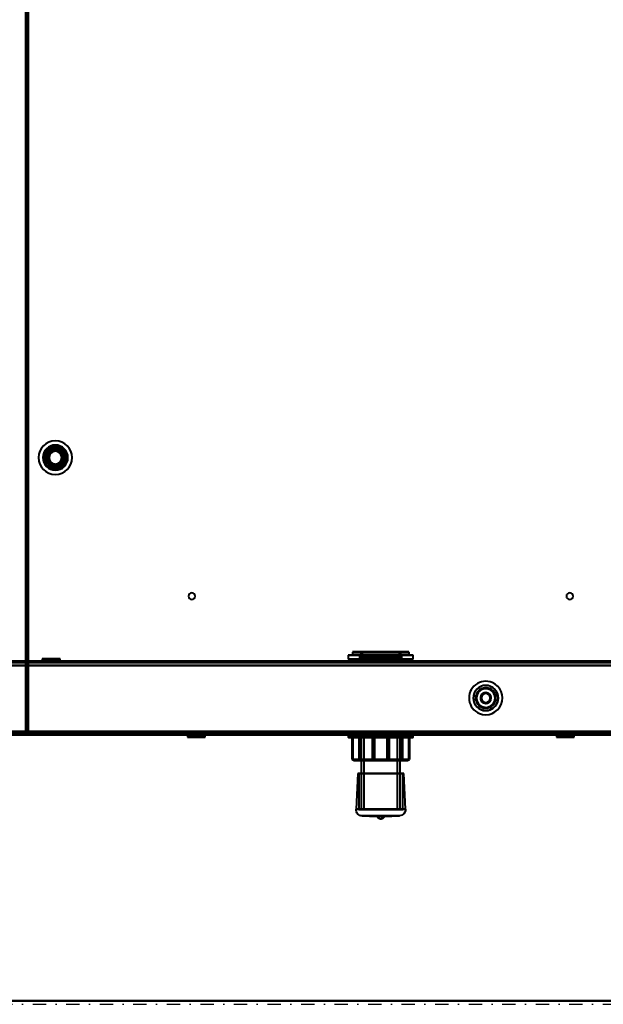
# Model space of a CAD drawing. Header units: millimetres. Extents: x -1352 to 2139, y -120 to 1010.
# Tile 23 of 77: x -224 to 54, y 0 to 469. Entities that reach past the tile are written whole.
import ezdxf

# ---------------------------------------------------------------- set-up
doc = ezdxf.new("R2010")
doc.units = ezdxf.units.MM
doc.linetypes.add('Tiret point', pattern=[15.875, 6.35, -4.7625, 0, -4.7625])
for name, color, linetype, lineweight in [('A-FLOR-LEVL', 51, 'Continuous', 30), ('A-GENM', 13, 'Continuous', 40), ('G-IMPT', 8, 'Continuous', 40)]:
    doc.layers.add(name, color=color, linetype=linetype, lineweight=lineweight)

# ---------------------------------------------------------------- blocks, each defined once
blk = doc.blocks.new('Maintenance r21 - Maintenance r21-751643-Avant')
at = {"layer": 'A-GENM'}
for p, q in [((-535, 1.65), (535, 1.65)), ((535, 1.65), (-535, 1.65))]:
    blk.add_line(p, q, dxfattribs=at)
blk = doc.blocks.new('NEXA 700 CALQUES_dwg-751640-Avant')
at = {"layer": 'G-IMPT'}
for p, q in [((-220.97, 937.77), (-220.97, 128.97)), ((-213.22, 164.55), (-212.22, 163.55)), ((-213.22, 164.55), (-213.22, 163.35)), ((-206.84, 164.55), (-213.22, 164.55)), ((-213.22, 164.55), (-206.84, 164.55)), ((-204.72, 164.55), (-211.09, 164.55)), ((-211.09, 164.55), (-204.72, 164.55)), ((-205.72, 163.55), (-204.72, 164.55)), ((-204.72, 163.35), (-204.72, 164.55)), ((-67.47, 166.35), (-67.47, 164.35)), ((-37.65, 166.35), (-67.47, 166.35)), ((-67.47, 166.35), (-66.29, 166.35)), ((-67.47, 166.35), (-37.65, 166.35)), ((-37.65, 164.35), (-67.47, 164.35)), ((-66.29, 164.35), (-67.47, 164.35)), ((-67.47, 164.35), (-37.65, 164.35)), ((-36.47, 166.35), (-66.29, 166.35)), ((-66.29, 166.35), (-36.47, 166.35)), ((-36.47, 164.35), (-66.29, 164.35)), ((-66.29, 164.35), (-36.47, 164.35)), ((-65.47, 167.75), (-65.47, 166.45)), ((-65.47, 167.75), (-64.44, 167.75)), ((-65.47, 167.75), (-39.5, 167.75)), ((-39.5, 166.45), (-65.47, 166.45)), ((-64.44, 166.45), (-65.47, 166.45)), ((-39.59, 167.85), (-65.37, 167.85)), ((-65.37, 166.35), (-39.59, 166.35)), ((-64.44, 167.75), (-38.47, 167.75)), ((-38.47, 166.45), (-64.44, 166.45)), ((-38.57, 167.85), (-64.35, 167.85)), ((-64.35, 166.35), (-38.57, 166.35)), ((-62.97, 167.85), (-41.81, 167.85)), ((-41.81, 167.85), (-62.97, 167.85)), ((-62.13, 167.85), (-40.97, 167.85)), ((-40.97, 167.85), (-62.13, 167.85)), ((-62.07, 166.33), (-62.07, 164.35)), ((-42.64, 166.33), (-62.07, 166.33)), ((-62.07, 166.33), (-42.64, 166.33)), ((-42.64, 164.35), (-62.07, 164.35)), ((-62.07, 164.35), (-42.64, 164.35)), ((-41.87, 166.33), (-61.3, 166.33)), ((-61.3, 166.33), (-41.87, 166.33)), ((-41.87, 164.35), (-61.3, 164.35)), ((-61.3, 164.35), (-41.87, 164.35)), ((-61.27, 165.35), (-61.27, 162.95)), ((-43.38, 165.35), (-61.27, 165.35)), ((-61.27, 165.35), (-43.38, 165.35)), ((-42.67, 165.35), (-60.56, 165.35)), ((-60.56, 165.35), (-42.67, 165.35)), ((-59.97, 164.85), (-59.97, 162.85)), ((-59.97, 164.85), (-44.58, 164.85)), ((-44.58, 164.85), (-59.97, 164.85)), ((-59.36, 164.85), (-43.97, 164.85)), ((-43.97, 164.85), (-59.36, 164.85)), ((-43.97, 162.85), (-43.97, 164.85)), ((-42.67, 162.95), (-42.67, 165.35)), ((-41.87, 164.35), (-41.87, 166.33)), ((-39.5, 167.75), (-38.47, 167.75)), ((-38.47, 166.45), (-39.5, 166.45)), ((-38.47, 166.45), (-38.47, 167.75)), ((-37.65, 166.35), (-36.47, 166.35)), ((-36.47, 164.35), (-37.65, 164.35)), ((-36.47, 164.35), (-36.47, 166.35)), ((496.93, 163.35), (-500.87, 163.35)), ((-206.84, 163.35), (-213.22, 163.35)), ((-213.22, 163.35), (-206.84, 163.35)), ((-212.22, 163.55), (-212.22, 162.85)), ((-207.34, 163.55), (-212.22, 163.55)), ((-212.22, 163.55), (-207.34, 163.55)), ((-205.72, 162.85), (-212.22, 162.85)), ((-205.72, 162.85), (-212.22, 162.85)), ((-212.22, 162.85), (-207.34, 162.85)), ((-204.72, 163.35), (-211.09, 163.35)), ((-211.09, 163.35), (-204.72, 163.35)), ((-205.72, 163.55), (-210.59, 163.55)), ((-210.59, 163.55), (-205.72, 163.55)), ((-210.59, 162.85), (-205.72, 162.85)), ((-207.34, 162.85), (-205.72, 162.85)), ((-205.72, 162.85), (-205.72, 163.55)), ((-76.97, 163.35), (-76.97, 162.85)), ((-51.97, 163.35), (-76.97, 163.35)), ((-76.97, 163.35), (-26.97, 163.35)), ((-76.97, 163.35), (-26.97, 163.35)), ((-76.97, 162.85), (-51.97, 162.85)), ((-26.97, 162.85), (-76.97, 162.85)), ((-26.97, 162.85), (-76.97, 162.85)), ((-43.38, 162.95), (-61.27, 162.95)), ((-61.27, 162.85), (-42.67, 162.85)), ((-61.27, 162.85), (-42.67, 162.85)), ((-42.67, 162.95), (-60.56, 162.95)), ((-43.97, 162.85), (-59.97, 162.85)), ((-43.97, 162.85), (-59.97, 162.85)), ((-59.97, 162.85), (-44.58, 162.85)), ((-59.36, 162.85), (-43.97, 162.85)), ((-26.97, 163.35), (-51.97, 163.35)), ((-26.97, 163.35), (-51.97, 163.35)), ((-51.97, 162.85), (-26.97, 162.85)), ((-51.97, 162.85), (-26.97, 162.85)), ((-44.58, 162.85), (-43.97, 162.85)), ((-26.97, 162.85), (-26.97, 163.35)), ((-501.37, 128.37), (497.43, 128.37)), ((-500.87, 128.87), (496.93, 128.87)), ((-220.97, 128.97), (-220.37, 128.97)), ((-220.37, 128.97), (-220.97, 128.97)), ((-220.47, 129.47), (-219.87, 129.47)), ((-219.87, 129.47), (-220.47, 129.47)), ((-220.37, 128.97), (-220.37, 128.37)), ((-220.37, 128.37), (-220.37, 128.97)), ((-220.37, 128.37), (532.43, 128.37)), ((-219.87, 128.87), (-219.87, 129.47)), ((-219.87, 129.47), (-219.87, 128.87)), ((-144.1, 128.37), (-144.1, 127.17)), ((-144.1, 128.37), (-137.73, 128.37)), ((-137.73, 128.37), (-144.1, 128.37)), ((-143.1, 128.17), (-144.1, 127.17)), ((-144.1, 127.17), (-137.73, 127.17)), ((-137.73, 127.17), (-144.1, 127.17)), ((-143.1, 128.85), (-143.1, 128.17)), ((-143.1, 128.85), (-136.6, 128.85)), ((-143.1, 128.85), (-136.6, 128.85)), ((-138.23, 128.85), (-143.1, 128.85)), ((-143.1, 128.17), (-138.23, 128.17)), ((-138.23, 128.17), (-143.1, 128.17)), ((-141.98, 128.37), (-135.6, 128.37)), ((-135.6, 128.37), (-141.98, 128.37)), ((-141.98, 127.17), (-135.6, 127.17)), ((-135.6, 127.17), (-141.98, 127.17)), ((-136.6, 128.85), (-141.48, 128.85)), ((-141.48, 128.17), (-136.6, 128.17)), ((-136.6, 128.17), (-141.48, 128.17)), ((-136.6, 128.85), (-138.23, 128.85)), ((-136.6, 128.17), (-136.6, 128.85)), ((-135.6, 127.17), (-136.6, 128.17)), ((-135.6, 127.17), (-135.6, 128.37)), ((-67.47, 128.37), (-67.47, 127.24)), ((-67.47, 128.37), (-40.91, 128.37)), ((-67.47, 128.37), (-63.03, 128.37)), ((-36.47, 128.37), (-67.47, 128.37)), ((-36.47, 128.37), (-67.47, 128.37)), ((-40.91, 127.24), (-67.47, 127.24)), ((-67.37, 127.14), (-40.98, 127.14)), ((-65.42, 127.14), (-65.75, 127.14)), ((-65.65, 127.04), (-65.65, 116.64)), ((-65.65, 127.04), (-65.35, 127.04)), ((-65.65, 127.04), (-65.62, 127.04)), ((-63.03, 128.37), (-36.47, 128.37)), ((-36.47, 127.24), (-63.03, 127.24)), ((-62.96, 127.14), (-36.57, 127.14)), ((-61.66, 127.14), (-62.43, 127.14)), ((-62.33, 127.04), (-61.63, 127.04)), ((-61.69, 128.85), (-61.47, 128.64)), ((-58.9, 128.85), (-61.69, 128.85)), ((-45.04, 128.85), (-61.69, 128.85)), ((-61.69, 128.85), (-42.25, 128.85)), ((-61.69, 128.85), (-42.25, 128.85)), ((-61.47, 128.64), (-61.47, 116.64)), ((-58.75, 128.64), (-61.47, 128.64)), ((-45.19, 128.64), (-61.47, 128.64)), ((-61.47, 128.64), (-45.19, 128.64)), ((-61.47, 128.64), (-58.75, 128.64)), ((-61.27, 128.85), (-61.27, 92.95)), ((-42.67, 128.85), (-61.27, 128.85)), ((-42.67, 128.85), (-61.27, 128.85)), ((-61.27, 128.85), (-43.38, 128.85)), ((-60.56, 128.85), (-42.67, 128.85)), ((-59.97, 128.85), (-59.97, 92.95)), ((-44.58, 128.85), (-59.97, 128.85)), ((-59.97, 128.85), (-43.97, 128.85)), ((-59.97, 128.85), (-43.97, 128.85)), ((-43.97, 128.85), (-59.36, 128.85)), ((-42.25, 128.85), (-58.9, 128.85)), ((-42.47, 128.64), (-58.75, 128.64)), ((-58.75, 128.64), (-42.47, 128.64)), ((-54.97, 127.14), (-56.03, 127.14)), ((-55.96, 127.04), (-54.99, 127.04)), ((-47.91, 127.14), (-48.97, 127.14)), ((-48.95, 127.04), (-47.98, 127.04)), ((-42.47, 128.64), (-45.19, 128.64)), ((-45.19, 128.64), (-42.47, 128.64)), ((-42.25, 128.85), (-45.04, 128.85)), ((-43.97, 128.85), (-44.58, 128.85)), ((-43.97, 92.95), (-43.97, 128.85)), ((-43.38, 128.85), (-42.67, 128.85)), ((-42.67, 92.95), (-42.67, 128.85)), ((-42.47, 128.64), (-42.25, 128.85)), ((-42.47, 116.64), (-42.47, 128.64)), ((-42.31, 127.04), (-41.61, 127.04)), ((-41.51, 127.14), (-42.28, 127.14)), ((-38.59, 127.04), (-38.29, 127.04)), ((-38.19, 127.14), (-38.52, 127.14)), ((-38.32, 127.04), (-38.29, 127.04)), ((-38.29, 116.64), (-38.29, 127.04)), ((-36.47, 127.24), (-36.47, 128.37)), ((31.67, 128.37), (31.67, 127.17)), ((31.67, 128.37), (38.04, 128.37)), ((38.04, 128.37), (31.67, 128.37)), ((32.67, 128.17), (31.67, 127.17)), ((31.67, 127.17), (38.04, 127.17)), ((38.04, 127.17), (31.67, 127.17)), ((32.67, 128.85), (32.67, 128.17)), ((32.67, 128.85), (39.17, 128.85)), ((32.67, 128.85), (39.17, 128.85)), ((37.54, 128.85), (32.67, 128.85)), ((32.67, 128.17), (37.54, 128.17)), ((37.54, 128.17), (32.67, 128.17)), ((33.79, 128.37), (40.17, 128.37)), ((40.17, 128.37), (33.79, 128.37)), ((33.79, 127.17), (40.17, 127.17)), ((40.17, 127.17), (33.79, 127.17)), ((39.17, 128.85), (34.29, 128.85)), ((34.29, 128.17), (39.17, 128.17)), ((39.17, 128.17), (34.29, 128.17)), ((39.17, 128.85), (37.54, 128.85)), ((39.17, 128.17), (39.17, 128.85)), ((40.17, 127.17), (39.17, 128.17)), ((40.17, 127.17), (40.17, 128.37)), ((-65.65, 116.64), (-64.65, 116.14)), ((-65.65, 116.64), (-65.35, 116.64)), ((-65.65, 116.64), (-65.62, 116.64)), ((-65.62, 116.64), (-65.65, 116.64)), ((-65.35, 116.64), (-65.65, 116.64)), ((-62.33, 116.64), (-61.63, 116.64)), ((-61.63, 116.64), (-62.33, 116.64)), ((-61.47, 116.64), (-61.97, 116.14)), ((-44.83, 116.14), (-61.97, 116.14)), ((-61.97, 116.14), (-44.83, 116.14)), ((-61.97, 116.14), (-59.1, 116.14)), ((-58.75, 116.64), (-61.47, 116.64)), ((-45.19, 116.64), (-61.47, 116.64)), ((-61.47, 116.64), (-45.19, 116.64)), ((-61.47, 116.64), (-58.75, 116.64)), ((-41.97, 116.14), (-59.1, 116.14)), ((-59.1, 116.14), (-41.97, 116.14)), ((-42.47, 116.64), (-58.75, 116.64)), ((-58.75, 116.64), (-42.47, 116.64)), ((-55.96, 116.64), (-54.99, 116.64)), ((-54.99, 116.64), (-55.96, 116.64)), ((-47.98, 116.64), (-48.95, 116.64)), ((-48.95, 116.64), (-47.98, 116.64)), ((-42.47, 116.64), (-45.19, 116.64)), ((-45.19, 116.64), (-42.47, 116.64)), ((-44.83, 116.14), (-41.97, 116.14)), ((-41.97, 116.14), (-42.47, 116.64)), ((-42.31, 116.64), (-41.61, 116.64)), ((-41.61, 116.64), (-42.31, 116.64)), ((-39.29, 116.14), (-38.29, 116.64)), ((-38.29, 116.64), (-38.59, 116.64)), ((-38.59, 116.64), (-38.29, 116.64)), ((-38.29, 116.64), (-38.32, 116.64)), ((-38.32, 116.64), (-38.29, 116.64)), ((-62.95, 109.9), (-63.77, 92.89)), ((-62.95, 109.9), (-62.42, 109.88)), ((-62.95, 109.9), (-40.99, 109.9)), ((-62.95, 109.9), (-40.99, 109.9)), ((-40.99, 109.9), (-62.95, 109.9)), ((-40.99, 109.9), (-62.95, 109.9)), ((-62.42, 109.88), (-62.42, 92.85)), ((-62.42, 109.88), (-41.52, 109.88)), ((-62.42, 109.88), (-41.52, 109.88)), ((-41.52, 109.88), (-62.42, 109.88)), ((-41.52, 109.88), (-62.42, 109.88)), ((-41.52, 109.88), (-40.99, 109.9)), ((-41.52, 92.85), (-41.52, 109.88)), ((-40.17, 92.89), (-40.99, 109.9)), ((-63.77, 92.89), (-51.97, 92.89)), ((-63.77, 92.89), (-51.97, 92.89)), ((-40.17, 92.89), (-63.77, 92.89)), ((-40.17, 92.89), (-63.77, 92.89)), ((-62.42, 92.85), (-41.52, 92.85)), ((-62.42, 92.85), (-41.52, 92.85)), ((-41.52, 92.85), (-62.42, 92.85)), ((-41.52, 92.85), (-62.42, 92.85)), ((-43.38, 92.95), (-61.27, 92.95)), ((-61.17, 92.85), (-43.47, 92.85)), ((-60.91, 89.75), (-53.78, 89.41)), ((-51.97, 89.75), (-60.91, 89.75)), ((-51.97, 89.75), (-60.91, 89.75)), ((-60.91, 89.75), (-43.02, 89.75)), ((-60.91, 89.75), (-43.02, 89.75)), ((-42.67, 92.95), (-60.56, 92.95)), ((-60.47, 92.85), (-42.77, 92.85)), ((-44.49, 92.85), (-60.07, 92.85)), ((-59.97, 92.95), (-44.58, 92.95)), ((-43.87, 92.85), (-59.45, 92.85)), ((-59.36, 92.95), (-43.97, 92.95)), ((-50.16, 89.41), (-53.78, 89.41)), ((-50.16, 89.41), (-53.78, 89.41)), ((-51.97, 92.89), (-40.17, 92.89)), ((-43.02, 89.75), (-51.97, 89.75)), ((-50.16, 89.41), (-43.02, 89.75))]:
    blk.add_line(p, q, dxfattribs=at)
at = {"layer": 'G-IMPT', "flags": 128}
for points in [[(-220.97, 128.97), (-220.97, 331.17), (-220.97, 533.37), (-220.97, 735.57), (-220.97, 937.77)], [(-220.97, 128.97), (-220.97, 331.17), (-220.97, 533.37), (-220.97, 735.57), (-220.97, 937.77)], [(-220.97, 937.77), (-220.97, 735.57), (-220.97, 533.37), (-220.97, 331.17), (-220.97, 128.97)], [(-220.97, 937.77), (-220.97, 735.57), (-220.97, 533.37), (-220.97, 331.17), (-220.97, 128.97)], [(-220.47, 937.77), (-220.47, 735.57), (-220.47, 533.37), (-220.47, 331.17), (-220.47, 128.97)], [(-220.47, 937.27), (-220.47, 735.32), (-220.47, 533.37), (-220.47, 331.42), (-220.47, 129.47)], [(-220.47, 129.47), (-220.47, 331.42), (-220.47, 533.37), (-220.47, 735.32), (-220.47, 937.27)], [(-220.47, 937.27), (-220.47, 735.32), (-220.47, 533.37), (-220.47, 331.42), (-220.47, 129.47)], [(-220.47, 937.27), (-220.47, 735.32), (-220.47, 533.37), (-220.47, 331.42), (-220.47, 129.47)], [(-220.47, 129.47), (-220.47, 331.42), (-220.47, 533.37), (-220.47, 735.32), (-220.47, 937.27)], [(-220.47, 129.47), (-220.47, 331.42), (-220.47, 533.37), (-220.47, 735.32), (-220.47, 937.27)], [(-220.37, 128.97), (-220.37, 331.17), (-220.37, 533.37), (-220.37, 735.57), (-220.37, 937.77)], [(-220.37, 128.97), (-220.37, 331.17), (-220.37, 533.37), (-220.37, 735.57), (-220.37, 937.77)], [(-220.37, 937.77), (-220.37, 735.57), (-220.37, 533.37), (-220.37, 331.17), (-220.37, 128.97)], [(-219.97, 129.47), (-219.97, 331.42), (-219.97, 533.37), (-219.97, 735.32), (-219.97, 937.27)], [(-219.97, 937.27), (-219.97, 735.32), (-219.97, 533.37), (-219.97, 331.42), (-219.97, 129.47)], [(-219.97, 129.47), (-219.97, 331.42), (-219.97, 533.37), (-219.97, 735.32), (-219.97, 937.27)], [(-219.87, 937.27), (-219.87, 735.32), (-219.87, 533.37), (-219.87, 331.42), (-219.87, 129.47)], [(-219.87, 937.27), (-219.87, 735.32), (-219.87, 533.37), (-219.87, 331.42), (-219.87, 129.47)], [(-219.87, 129.47), (-219.87, 331.42), (-219.87, 533.37), (-219.87, 735.32), (-219.87, 937.27)], [(-62.97, 167.85), (-62.85, 167.85), (-62.73, 167.84), (-62.61, 167.83), (-62.49, 167.81), (-62.37, 167.79), (-62.26, 167.77), (-62.14, 167.74), (-62.03, 167.7), (-61.91, 167.66), (-61.8, 167.62), (-61.69, 167.57), (-61.58, 167.51), (-61.48, 167.46), (-61.38, 167.39), (-61.28, 167.33), (-61.18, 167.26), (-61.08, 167.19), (-60.99, 167.11), (-60.9, 167.03), (-60.82, 166.94), (-60.74, 166.85), (-60.66, 166.76), (-60.58, 166.67), (-60.51, 166.57), (-60.45, 166.47), (-60.38, 166.37), (-60.32, 166.27), (-60.27, 166.16), (-60.22, 166.05), (-60.17, 165.94), (-60.13, 165.83), (-60.1, 165.71), (-60.06, 165.6), (-60.04, 165.48), (-60.01, 165.36), (-60, 165.24), (-59.98, 165.12), (-59.97, 165), (-59.97, 164.88), (-59.97, 164.85)], [(-62.07, 166.33), (-61.91, 166.29), (-61.77, 166.22), (-61.56, 166.05), (-61.43, 165.89), (-61.36, 165.76), (-61.29, 165.54), (-61.27, 165.35)], [(-43.97, 164.85), (-43.97, 164.97), (-43.96, 165.09), (-43.95, 165.21), (-43.93, 165.33), (-43.91, 165.45), (-43.88, 165.57), (-43.85, 165.68), (-43.82, 165.8), (-43.78, 165.91), (-43.73, 166.02), (-43.68, 166.13), (-43.63, 166.24), (-43.57, 166.34), (-43.51, 166.45), (-43.45, 166.55), (-43.38, 166.64), (-43.3, 166.74), (-43.23, 166.83), (-43.14, 166.92), (-43.06, 167), (-42.97, 167.09), (-42.88, 167.16), (-42.79, 167.24), (-42.69, 167.31), (-42.59, 167.38), (-42.49, 167.44), (-42.38, 167.5), (-42.28, 167.55), (-42.17, 167.6), (-42.06, 167.65), (-41.94, 167.69), (-41.83, 167.73), (-41.71, 167.76), (-41.6, 167.79), (-41.48, 167.81), (-41.36, 167.83), (-41.24, 167.84), (-41.12, 167.85), (-41, 167.85), (-40.97, 167.85)], [(-42.67, 165.35), (-42.66, 165.51), (-42.63, 165.64), (-42.52, 165.88), (-42.39, 166.05), (-42.27, 166.15), (-42.07, 166.27), (-41.87, 166.33)], [(-501.37, 161.37), (-251.67, 161.37), (-1.97, 161.37), (247.73, 161.37), (497.43, 161.37)], [(497.43, 161.37), (247.73, 161.37), (-1.97, 161.37), (-251.67, 161.37), (-501.37, 161.37)], [(496.93, 163.35), (247.48, 163.35), (-1.97, 163.35), (-251.42, 163.35), (-500.87, 163.35)], [(-500.87, 163.35), (-251.42, 163.35), (-1.97, 163.35), (247.48, 163.35), (496.93, 163.35)], [(496.93, 163.35), (247.48, 163.35), (-1.97, 163.35), (-251.42, 163.35), (-500.87, 163.35)], [(-500.87, 163.35), (-251.42, 163.35), (-1.97, 163.35), (247.48, 163.35), (496.93, 163.35)], [(496.93, 162.75), (247.48, 162.75), (-1.97, 162.75), (-251.42, 162.75), (-500.87, 162.75)], [(-500.87, 162.75), (-251.42, 162.75), (-1.97, 162.75), (247.48, 162.75), (496.93, 162.75)], [(-500.87, 162.75), (-251.42, 162.75), (-1.97, 162.75), (247.48, 162.75), (496.93, 162.75)], [(496.93, 162.75), (247.48, 162.75), (-1.97, 162.75), (-251.42, 162.75), (-500.87, 162.75)], [(-500.87, 161.37), (-251.42, 161.37), (-1.97, 161.37), (247.48, 161.37), (496.93, 161.37)], [(496.93, 161.37), (247.48, 161.37), (-1.97, 161.37), (-251.42, 161.37), (-500.87, 161.37)], [(-500.87, 161.37), (-251.42, 161.37), (-1.97, 161.37), (247.48, 161.37), (496.93, 161.37)], [(496.93, 161.37), (247.48, 161.37), (-1.97, 161.37), (-251.42, 161.37), (-500.87, 161.37)], [(-500.87, 161.37), (-251.42, 161.37), (-1.97, 161.37), (247.48, 161.37), (496.93, 161.37)], [(496.93, 161.37), (247.48, 161.37), (-1.97, 161.37), (-251.42, 161.37), (-500.87, 161.37)], [(497.43, 128.97), (247.73, 128.97), (-1.97, 128.97), (-251.67, 128.97), (-501.37, 128.97)], [(-501.37, 128.97), (-251.67, 128.97), (-1.97, 128.97), (247.73, 128.97), (497.43, 128.97)], [(-501.37, 128.97), (-251.67, 128.97), (-1.97, 128.97), (247.73, 128.97), (497.43, 128.97)], [(497.43, 128.97), (247.73, 128.97), (-1.97, 128.97), (-251.67, 128.97), (-501.37, 128.97)], [(-501.37, 128.97), (-251.67, 128.97), (-1.97, 128.97), (247.73, 128.97), (497.43, 128.97)], [(497.43, 128.97), (247.73, 128.97), (-1.97, 128.97), (-251.67, 128.97), (-501.37, 128.97)], [(-501.37, 128.97), (-251.67, 128.97), (-1.97, 128.97), (247.73, 128.97), (497.43, 128.97)], [(497.43, 128.97), (247.73, 128.97), (-1.97, 128.97), (-251.67, 128.97), (-501.37, 128.97)], [(-501.37, 128.97), (-251.67, 128.97), (-1.97, 128.97), (247.73, 128.97), (497.43, 128.97)], [(497.43, 128.87), (247.73, 128.87), (-1.97, 128.87), (-251.67, 128.87), (-501.37, 128.87)], [(-501.37, 128.87), (-251.67, 128.87), (-1.97, 128.87), (247.73, 128.87), (497.43, 128.87)], [(497.43, 128.87), (247.73, 128.87), (-1.97, 128.87), (-251.67, 128.87), (-501.37, 128.87)], [(497.43, 128.37), (247.73, 128.37), (-1.97, 128.37), (-251.67, 128.37), (-501.37, 128.37)], [(-501.37, 128.37), (-251.67, 128.37), (-1.97, 128.37), (247.73, 128.37), (497.43, 128.37)], [(-500.97, 129.37), (-251.47, 129.37), (-1.97, 129.37), (247.53, 129.37), (497.03, 129.37)], [(497.03, 129.37), (247.53, 129.37), (-1.97, 129.37), (-251.47, 129.37), (-500.97, 129.37)], [(-500.97, 128.87), (-251.47, 128.87), (-1.97, 128.87), (247.53, 128.87), (497.03, 128.87)], [(497.03, 128.87), (247.53, 128.87), (-1.97, 128.87), (-251.47, 128.87), (-500.97, 128.87)], [(-500.97, 128.87), (-251.47, 128.87), (-1.97, 128.87), (247.53, 128.87), (497.03, 128.87)], [(497.03, 128.87), (247.53, 128.87), (-1.97, 128.87), (-251.47, 128.87), (-500.97, 128.87)], [(-500.87, 129.85), (-251.42, 129.85), (-1.97, 129.85), (247.48, 129.85), (496.93, 129.85)], [(-500.87, 129.85), (-251.42, 129.85), (-1.97, 129.85), (247.48, 129.85), (496.93, 129.85)], [(496.93, 129.85), (247.48, 129.85), (-1.97, 129.85), (-251.42, 129.85), (-500.87, 129.85)], [(496.93, 129.85), (247.48, 129.85), (-1.97, 129.85), (-251.42, 129.85), (-500.87, 129.85)], [(496.93, 129.85), (247.48, 129.85), (-1.97, 129.85), (-251.42, 129.85), (-500.87, 129.85)], [(-500.87, 129.85), (-251.42, 129.85), (-1.97, 129.85), (247.48, 129.85), (496.93, 129.85)], [(-500.87, 129.85), (-251.42, 129.85), (-1.97, 129.85), (247.48, 129.85), (496.93, 129.85)], [(496.93, 129.85), (247.48, 129.85), (-1.97, 129.85), (-251.42, 129.85), (-500.87, 129.85)], [(496.93, 129.47), (247.48, 129.47), (-1.97, 129.47), (-251.42, 129.47), (-500.87, 129.47)], [(-500.87, 129.47), (-251.42, 129.47), (-1.97, 129.47), (247.48, 129.47), (496.93, 129.47)], [(-500.87, 129.37), (-251.42, 129.37), (-1.97, 129.37), (247.48, 129.37), (496.93, 129.37)], [(496.93, 129.37), (247.48, 129.37), (-1.97, 129.37), (-251.42, 129.37), (-500.87, 129.37)], [(496.93, 128.87), (247.48, 128.87), (-1.97, 128.87), (-251.42, 128.87), (-500.87, 128.87)], [(-500.87, 128.87), (-251.42, 128.87), (-1.97, 128.87), (247.48, 128.87), (496.93, 128.87)], [(-500.87, 128.87), (-251.42, 128.87), (-1.97, 128.87), (247.48, 128.87), (496.93, 128.87)], [(496.93, 128.87), (247.48, 128.87), (-1.97, 128.87), (-251.42, 128.87), (-500.87, 128.87)], [(-500.87, 128.87), (-251.42, 128.87), (-1.97, 128.87), (247.48, 128.87), (496.93, 128.87)], [(496.93, 128.87), (247.48, 128.87), (-1.97, 128.87), (-251.42, 128.87), (-500.87, 128.87)], [(353.23, 128.37), (175.63, 128.37), (-1.97, 128.37), (-179.57, 128.37), (-357.17, 128.37)], [(-357.17, 128.37), (-179.57, 128.37), (-1.97, 128.37), (175.63, 128.37), (353.23, 128.37)], [(-357.17, 128.37), (-179.57, 128.37), (-1.97, 128.37), (175.63, 128.37), (353.23, 128.37)], [(353.23, 128.37), (175.63, 128.37), (-1.97, 128.37), (-179.57, 128.37), (-357.17, 128.37)], [(-357.17, 128.37), (-179.57, 128.37), (-1.97, 128.37), (175.63, 128.37), (353.23, 128.37)], [(353.23, 128.37), (175.63, 128.37), (-1.97, 128.37), (-179.57, 128.37), (-357.17, 128.37)], [(-220.47, 128.97), (-220.59, 128.97), (-220.72, 128.97), (-220.84, 128.97), (-220.97, 128.97)], [(-220.97, 128.97), (-220.84, 128.97), (-220.72, 128.97), (-220.59, 128.97), (-220.47, 128.97)], [(-220.47, 129.47), (-220.34, 129.47), (-220.22, 129.47), (-220.09, 129.47), (-219.97, 129.47)], [(-219.97, 129.47), (-220.09, 129.47), (-220.22, 129.47), (-220.34, 129.47), (-220.47, 129.47)], [(-220.47, 129.47), (-220.47, 129.35), (-220.47, 129.22), (-220.47, 129.1), (-220.47, 128.97)], [(-220.47, 128.97), (-220.47, 129.1), (-220.47, 129.22), (-220.47, 129.35), (-220.47, 129.47)], [(-220.47, 128.97), (-220.46, 128.97), (-220.44, 128.97), (-220.43, 128.97), (-220.42, 128.97)], [(-220.42, 128.97), (-220.41, 128.97), (-220.39, 128.97), (-220.38, 128.97), (-220.37, 128.97)], [(-220.37, 128.97), (-220.37, 128.96), (-220.37, 128.95), (-220.37, 128.93), (-220.37, 128.92)], [(532.43, 128.97), (344.23, 128.97), (156.03, 128.97), (-32.17, 128.97), (-220.37, 128.97)], [(532.43, 128.97), (344.23, 128.97), (156.03, 128.97), (-32.17, 128.97), (-220.37, 128.97)], [(-220.37, 128.97), (-32.17, 128.97), (156.03, 128.97), (344.23, 128.97), (532.43, 128.97)], [(-220.37, 128.92), (-220.37, 128.91), (-220.37, 128.9), (-220.37, 128.88), (-220.37, 128.87)], [(-220.37, 128.87), (-220.37, 128.75), (-220.37, 128.62), (-220.37, 128.5), (-220.37, 128.37)], [(-219.87, 128.87), (-219.99, 128.87), (-220.12, 128.87), (-220.24, 128.87), (-220.37, 128.87)], [(-220.37, 128.87), (-32.17, 128.87), (156.03, 128.87), (344.23, 128.87), (532.43, 128.87)], [(-220.37, 128.87), (-220.24, 128.87), (-220.12, 128.87), (-219.99, 128.87), (-219.87, 128.87)], [(-220.37, 128.37), (-220.37, 128.5), (-220.37, 128.62), (-220.37, 128.75), (-220.37, 128.87)], [(532.43, 128.37), (344.23, 128.37), (156.03, 128.37), (-32.17, 128.37), (-220.37, 128.37)], [(532.43, 128.37), (344.23, 128.37), (156.03, 128.37), (-32.17, 128.37), (-220.37, 128.37)], [(-220.37, 128.37), (-32.17, 128.37), (156.03, 128.37), (344.23, 128.37), (532.43, 128.37)], [(-220.37, 128.37), (-32.17, 128.37), (156.03, 128.37), (344.23, 128.37), (532.43, 128.37)], [(-219.92, 129.47), (-219.93, 129.47), (-219.94, 129.47), (-219.96, 129.47), (-219.97, 129.47)], [(-219.87, 129.47), (-219.88, 129.47), (-219.89, 129.47), (-219.91, 129.47), (-219.92, 129.47)], [(-219.87, 129.47), (-31.92, 129.47), (156.03, 129.47), (343.98, 129.47), (531.93, 129.47)], [(-219.87, 129.47), (-31.92, 129.47), (156.03, 129.47), (343.98, 129.47), (531.93, 129.47)], [(-219.87, 129.42), (-219.87, 129.43), (-219.87, 129.45), (-219.87, 129.46), (-219.87, 129.47)], [(531.93, 129.47), (343.98, 129.47), (156.03, 129.47), (-31.92, 129.47), (-219.87, 129.47)], [(-219.87, 129.37), (-219.87, 129.38), (-219.87, 129.4), (-219.87, 129.41), (-219.87, 129.42)], [(531.93, 129.37), (343.98, 129.37), (156.03, 129.37), (-31.92, 129.37), (-219.87, 129.37)], [(-219.87, 129.37), (-31.92, 129.37), (156.03, 129.37), (343.98, 129.37), (531.93, 129.37)], [(-219.87, 128.87), (-219.87, 129), (-219.87, 129.12), (-219.87, 129.25), (-219.87, 129.37)], [(531.93, 129.37), (343.98, 129.37), (156.03, 129.37), (-31.92, 129.37), (-219.87, 129.37)], [(-219.87, 129.37), (-219.87, 129.25), (-219.87, 129.12), (-219.87, 129), (-219.87, 128.87)], [(531.93, 128.87), (343.98, 128.87), (156.03, 128.87), (-31.92, 128.87), (-219.87, 128.87)], [(-219.87, 128.87), (-31.92, 128.87), (156.03, 128.87), (343.98, 128.87), (531.93, 128.87)], [(531.93, 128.87), (343.98, 128.87), (156.03, 128.87), (-31.92, 128.87), (-219.87, 128.87)], [(-219.87, 128.87), (-31.92, 128.87), (156.03, 128.87), (343.98, 128.87), (531.93, 128.87)], [(531.93, 128.87), (343.98, 128.87), (156.03, 128.87), (-31.92, 128.87), (-219.87, 128.87)], [(-219.87, 128.87), (-31.92, 128.87), (156.03, 128.87), (343.98, 128.87), (531.93, 128.87)], [(-62.43, 127.14), (-63.25, 127.14), (-64.07, 127.14), (-64.9, 127.14), (-65.72, 127.14)], [(-65.62, 127.04), (-65.62, 124.44), (-65.62, 121.84), (-65.62, 119.24), (-65.62, 116.64)], [(-65.62, 127.04), (-64.8, 127.04), (-63.98, 127.04), (-63.15, 127.04), (-62.33, 127.04)], [(-65.62, 116.64), (-65.62, 119.24), (-65.62, 121.84), (-65.62, 124.44), (-65.62, 127.04)], [(-65.42, 127.14), (-63.08, 127.14), (-60.73, 127.14), (-58.38, 127.14), (-56.03, 127.14)], [(-65.35, 116.64), (-65.35, 119.24), (-65.35, 121.84), (-65.35, 124.44), (-65.35, 127.04)], [(-55.96, 127.04), (-58.31, 127.04), (-60.66, 127.04), (-63.01, 127.04), (-65.35, 127.04)], [(-65.35, 127.04), (-65.35, 124.44), (-65.35, 121.84), (-65.35, 119.24), (-65.35, 116.64)], [(-62.33, 127.04), (-62.33, 124.44), (-62.33, 121.84), (-62.33, 119.24), (-62.33, 116.64)], [(-62.33, 116.64), (-62.33, 119.24), (-62.33, 121.84), (-62.33, 124.44), (-62.33, 127.04)], [(-48.97, 127.14), (-52.14, 127.14), (-55.31, 127.14), (-58.49, 127.14), (-61.66, 127.14)], [(-61.63, 127.04), (-61.63, 124.44), (-61.63, 121.84), (-61.63, 119.24), (-61.63, 116.64)], [(-61.63, 127.04), (-58.46, 127.04), (-55.29, 127.04), (-52.12, 127.04), (-48.95, 127.04)], [(-61.63, 116.64), (-61.63, 119.24), (-61.63, 121.84), (-61.63, 124.44), (-61.63, 127.04)], [(-55.96, 127.04), (-55.96, 124.44), (-55.96, 121.84), (-55.96, 119.24), (-55.96, 116.64)], [(-55.96, 116.64), (-55.96, 119.24), (-55.96, 121.84), (-55.96, 124.44), (-55.96, 127.04)], [(-42.31, 127.04), (-45.48, 127.04), (-48.65, 127.04), (-51.82, 127.04), (-54.99, 127.04)], [(-54.99, 127.04), (-54.99, 124.44), (-54.99, 121.84), (-54.99, 119.24), (-54.99, 116.64)], [(-54.99, 116.64), (-54.99, 119.24), (-54.99, 121.84), (-54.99, 124.44), (-54.99, 127.04)], [(-54.97, 127.14), (-51.8, 127.14), (-48.62, 127.14), (-45.45, 127.14), (-42.28, 127.14)], [(-48.95, 127.04), (-48.95, 124.44), (-48.95, 121.84), (-48.95, 119.24), (-48.95, 116.64)], [(-48.95, 116.64), (-48.95, 119.24), (-48.95, 121.84), (-48.95, 124.44), (-48.95, 127.04)], [(-47.98, 127.04), (-47.98, 124.44), (-47.98, 121.84), (-47.98, 119.24), (-47.98, 116.64)], [(-47.98, 127.04), (-45.63, 127.04), (-43.28, 127.04), (-40.93, 127.04), (-38.59, 127.04)], [(-47.98, 116.64), (-47.98, 119.24), (-47.98, 121.84), (-47.98, 124.44), (-47.98, 127.04)], [(-38.52, 127.14), (-40.86, 127.14), (-43.21, 127.14), (-45.56, 127.14), (-47.91, 127.14)], [(-42.31, 127.04), (-42.31, 124.44), (-42.31, 121.84), (-42.31, 119.24), (-42.31, 116.64)], [(-42.31, 116.64), (-42.31, 119.24), (-42.31, 121.84), (-42.31, 124.44), (-42.31, 127.04)], [(-38.32, 127.04), (-39.14, 127.04), (-39.96, 127.04), (-40.79, 127.04), (-41.61, 127.04)], [(-41.61, 127.04), (-41.61, 124.44), (-41.61, 121.84), (-41.61, 119.24), (-41.61, 116.64)], [(-41.61, 116.64), (-41.61, 119.24), (-41.61, 121.84), (-41.61, 124.44), (-41.61, 127.04)], [(-41.51, 127.14), (-40.69, 127.14), (-39.87, 127.14), (-39.04, 127.14), (-38.22, 127.14)], [(-38.59, 127.04), (-38.59, 124.44), (-38.59, 121.84), (-38.59, 119.24), (-38.59, 116.64)], [(-38.59, 116.64), (-38.59, 119.24), (-38.59, 121.84), (-38.59, 124.44), (-38.59, 127.04)], [(-38.32, 127.04), (-38.32, 124.44), (-38.32, 121.84), (-38.32, 119.24), (-38.32, 116.64)], [(-38.32, 116.64), (-38.32, 119.24), (-38.32, 121.84), (-38.32, 124.44), (-38.32, 127.04)], [(-65.62, 116.64), (-65.38, 116.51), (-65.14, 116.39), (-64.9, 116.26), (-64.65, 116.14)], [(-62.33, 116.64), (-63.15, 116.64), (-63.98, 116.64), (-64.8, 116.64), (-65.62, 116.64)], [(-64.65, 116.14), (-64.9, 116.26), (-65.14, 116.39), (-65.38, 116.51), (-65.62, 116.64)], [(-65.62, 116.64), (-64.8, 116.64), (-63.98, 116.64), (-63.15, 116.64), (-62.33, 116.64)], [(-64.65, 116.14), (-64.83, 116.26), (-65, 116.39), (-65.18, 116.51), (-65.35, 116.64)], [(-65.35, 116.64), (-63.01, 116.64), (-60.66, 116.64), (-58.31, 116.64), (-55.96, 116.64)], [(-65.35, 116.64), (-65.18, 116.51), (-65, 116.39), (-64.83, 116.26), (-64.65, 116.14)], [(-55.96, 116.64), (-58.31, 116.64), (-60.66, 116.64), (-63.01, 116.64), (-65.35, 116.64)], [(-61.36, 116.14), (-62.18, 116.14), (-63.01, 116.14), (-63.83, 116.14), (-64.65, 116.14)], [(-64.65, 116.14), (-62.31, 116.14), (-59.96, 116.14), (-57.61, 116.14), (-55.26, 116.14)], [(-55.26, 116.14), (-57.61, 116.14), (-59.96, 116.14), (-62.31, 116.14), (-64.65, 116.14)], [(-64.65, 116.14), (-63.83, 116.14), (-63.01, 116.14), (-62.18, 116.14), (-61.36, 116.14)], [(-61.36, 116.14), (-61.6, 116.26), (-61.85, 116.39), (-62.09, 116.51), (-62.33, 116.64)], [(-62.33, 116.64), (-62.09, 116.51), (-61.85, 116.39), (-61.6, 116.26), (-61.36, 116.14)], [(-61.63, 116.64), (-61.56, 116.51), (-61.5, 116.39), (-61.43, 116.26), (-61.36, 116.14)], [(-48.95, 116.64), (-52.12, 116.64), (-55.29, 116.64), (-58.46, 116.64), (-61.63, 116.64)], [(-61.36, 116.14), (-61.43, 116.26), (-61.5, 116.39), (-61.56, 116.51), (-61.63, 116.64)], [(-61.63, 116.64), (-58.46, 116.64), (-55.29, 116.64), (-52.12, 116.64), (-48.95, 116.64)], [(-48.68, 116.14), (-51.85, 116.14), (-55.02, 116.14), (-58.19, 116.14), (-61.36, 116.14)], [(-61.36, 116.14), (-58.19, 116.14), (-55.02, 116.14), (-51.85, 116.14), (-48.68, 116.14)], [(-55.96, 116.64), (-55.79, 116.51), (-55.61, 116.39), (-55.44, 116.26), (-55.26, 116.14)], [(-55.26, 116.14), (-55.44, 116.26), (-55.61, 116.39), (-55.79, 116.51), (-55.96, 116.64)], [(-55.26, 116.14), (-55.19, 116.26), (-55.13, 116.39), (-55.06, 116.51), (-54.99, 116.64)], [(-54.99, 116.64), (-55.06, 116.51), (-55.13, 116.39), (-55.19, 116.26), (-55.26, 116.14)], [(-55.26, 116.14), (-52.09, 116.14), (-48.92, 116.14), (-45.75, 116.14), (-42.58, 116.14)], [(-42.58, 116.14), (-45.75, 116.14), (-48.92, 116.14), (-52.09, 116.14), (-55.26, 116.14)], [(-54.99, 116.64), (-51.82, 116.64), (-48.65, 116.64), (-45.48, 116.64), (-42.31, 116.64)], [(-42.31, 116.64), (-45.48, 116.64), (-48.65, 116.64), (-51.82, 116.64), (-54.99, 116.64)], [(-48.68, 116.14), (-48.75, 116.26), (-48.81, 116.39), (-48.88, 116.51), (-48.95, 116.64)], [(-48.95, 116.64), (-48.88, 116.51), (-48.81, 116.39), (-48.75, 116.26), (-48.68, 116.14)], [(-47.98, 116.64), (-48.15, 116.51), (-48.33, 116.39), (-48.5, 116.26), (-48.68, 116.14)], [(-48.68, 116.14), (-48.5, 116.26), (-48.33, 116.39), (-48.15, 116.51), (-47.98, 116.64)], [(-39.29, 116.14), (-41.63, 116.14), (-43.98, 116.14), (-46.33, 116.14), (-48.68, 116.14)], [(-48.68, 116.14), (-46.33, 116.14), (-43.98, 116.14), (-41.63, 116.14), (-39.29, 116.14)], [(-38.59, 116.64), (-40.93, 116.64), (-43.28, 116.64), (-45.63, 116.64), (-47.98, 116.64)], [(-47.98, 116.64), (-45.63, 116.64), (-43.28, 116.64), (-40.93, 116.64), (-38.59, 116.64)], [(-42.58, 116.14), (-42.34, 116.26), (-42.09, 116.39), (-41.85, 116.51), (-41.61, 116.64)], [(-42.31, 116.64), (-42.38, 116.51), (-42.44, 116.39), (-42.51, 116.26), (-42.58, 116.14)], [(-42.58, 116.14), (-42.51, 116.26), (-42.44, 116.39), (-42.38, 116.51), (-42.31, 116.64)], [(-41.61, 116.64), (-41.85, 116.51), (-42.09, 116.39), (-42.34, 116.26), (-42.58, 116.14)], [(-42.58, 116.14), (-41.75, 116.14), (-40.93, 116.14), (-40.11, 116.14), (-39.29, 116.14)], [(-39.29, 116.14), (-40.11, 116.14), (-40.93, 116.14), (-41.75, 116.14), (-42.58, 116.14)], [(-41.61, 116.64), (-40.79, 116.64), (-39.96, 116.64), (-39.14, 116.64), (-38.32, 116.64)], [(-38.32, 116.64), (-39.14, 116.64), (-39.96, 116.64), (-40.79, 116.64), (-41.61, 116.64)], [(-39.29, 116.14), (-39.11, 116.26), (-38.94, 116.39), (-38.76, 116.51), (-38.59, 116.64)], [(-38.32, 116.64), (-38.56, 116.51), (-38.8, 116.39), (-39.04, 116.26), (-39.29, 116.14)], [(-39.29, 116.14), (-39.04, 116.26), (-38.8, 116.39), (-38.56, 116.51), (-38.32, 116.64)], [(-38.59, 116.64), (-38.76, 116.51), (-38.94, 116.39), (-39.11, 116.26), (-39.29, 116.14)], [(-60.91, 89.75), (-61.45, 89.83), (-61.94, 89.99), (-62.35, 90.2), (-62.99, 90.74), (-63.37, 91.25), (-63.57, 91.67), (-63.74, 92.32), (-63.77, 92.89)], [(-53.78, 89.41), (-53.74, 89.34), (-53.69, 89.27), (-53.64, 89.2), (-53.59, 89.13), (-53.54, 89.07), (-53.48, 89.01), (-53.42, 88.95), (-53.36, 88.89), (-53.29, 88.84), (-53.23, 88.79), (-53.16, 88.74), (-53.09, 88.69), (-53.02, 88.65), (-52.95, 88.61), (-52.87, 88.57), (-52.79, 88.54), (-52.72, 88.5), (-52.64, 88.48), (-52.56, 88.45), (-52.48, 88.43), (-52.4, 88.41), (-52.31, 88.39), (-52.23, 88.38), (-52.15, 88.37), (-52.06, 88.37), (-51.98, 88.37), (-51.9, 88.37), (-51.81, 88.37), (-51.73, 88.38), (-51.65, 88.39), (-51.57, 88.41), (-51.48, 88.42), (-51.4, 88.44), (-51.32, 88.47), (-51.24, 88.5), (-51.17, 88.53), (-51.09, 88.56), (-51.01, 88.6), (-50.94, 88.64), (-50.87, 88.68), (-50.8, 88.72), (-50.73, 88.77), (-50.66, 88.82), (-50.6, 88.88), (-50.54, 88.93), (-50.48, 88.99), (-50.42, 89.05), (-50.36, 89.12), (-50.31, 89.18), (-50.26, 89.25), (-50.22, 89.32), (-50.17, 89.39), (-50.16, 89.41)], [(-40.17, 92.89), (-40.2, 92.35), (-40.3, 91.87), (-40.47, 91.45), (-40.92, 90.76), (-41.39, 90.34), (-41.79, 90.09), (-42.43, 89.84), (-43.02, 89.75)]]:
    blk.add_lwpolyline(points, dxfattribs=at)
at = {"layer": 'G-IMPT'}
for centre, radius, start, end in [((-206.97, 260.35), 8, 0, 180), ((-206.97, 260.35), 8, 90, 270), ((-206.97, 260.35), 8, 90, 270), ((-206.97, 260.35), 8, 0, 180), ((-206.97, 260.35), 8, 360, 180), ((-206.97, 260.35), 8, 90, 270), ((-206.97, 260.35), 8, 90, 270), ((-206.97, 260.35), 8, 360, 180), ((-206.97, 260.35), 8, 0, 90), ((-206.97, 260.35), 8, 0, 90), ((-206.97, 260.35), 8, 0, 90), ((-206.97, 260.35), 8, 0, 90), ((-206.97, 260.35), 6, 360, 180), ((-206.97, 260.35), 6, 360, 180), ((-206.97, 260.35), 6, 360, 180), ((-206.97, 260.35), 6, 360, 180), ((-206.97, 260.35), 6, 0, 180), ((-206.97, 260.35), 6, 0, 180), ((-206.97, 260.35), 6, 0, 180), ((-206.97, 260.35), 5.97, 90, 270), ((-206.97, 260.35), 5.97, 90, 270), ((-206.97, 260.35), 5.97, 90, 270), ((-206.97, 260.35), 5.48, 90, 270), ((-206.97, 260.35), 5.47, 90, 270), ((-206.97, 260.35), 4.7, 90, 270), ((-206.97, 260.35), 4.7, 90, 270), ((-206.97, 260.35), 4.5, 0, 180), ((-206.97, 260.35), 4.5, 90, 270), ((-206.97, 260.35), 4.5, 90, 270), ((-206.97, 260.35), 4.5, 90, 270), ((-206.97, 260.35), 4, 75.2828, 180), ((-206.97, 260.35), 4, 75.2828, 255.2828), ((-206.97, 260.35), 4, 90, 270), ((-206.97, 260.35), 4, 75.2828, 180), ((-206.97, 260.35), 4, 90, 270), ((-206.97, 260.35), 4, 90, 255.2828), ((-206.97, 260.35), 4, 75.2828, 255.2828), ((-206.97, 260.35), 4, 75.2828, 255.2828), ((-206.97, 260.35), 3.5, 75.2828, 255.2828), ((-206.97, 260.35), 3.5, 75.2828, 255.2828), ((-206.97, 260.35), 3.05, 90, 270), ((-206.97, 260.35), 3.05, 75.2828, 255.2828), ((-206.97, 260.35), 3.05, 90, 255.2828), ((-206.97, 260.35), 3.05, 90, 270), ((-206.97, 260.35), 3.05, 75.2828, 255.2828), ((-206.97, 260.35), 3.05, 75.2828, 255.2828), ((-206.97, 260.35), 3.05, 345.2828, 165.2828), ((-206.97, 260.35), 3.05, 345.2828, 165.2828), ((-206.97, 260.35), 4, 255.2828, 75.2828), ((-206.97, 260.35), 4, 255.2828, 75.2828), ((-206.97, 260.35), 4, 255.2828, 75.2828), ((-206.97, 260.35), 4, 255.2828, 75.2828), ((-206.97, 260.35), 4, 255.2828, 75.2828), ((-206.97, 260.35), 3.5, 255.2828, 75.2828), ((-206.97, 260.35), 3.5, 255.2828, 75.2828), ((-206.97, 260.35), 3.05, 255.2828, 75.2828), ((-206.97, 260.35), 5.97, 270, 90), ((-206.97, 260.35), 5.97, 270, 90), ((-206.97, 260.35), 5.98, 270, 90), ((-206.97, 260.35), 5.48, 270, 90), ((-206.97, 260.35), 5.48, 270, 90), ((-206.97, 260.35), 4.7, 270, 90), ((-206.97, 260.35), 4.7, 270, 90), ((-206.97, 260.35), 4.5, 270, 90), ((-206.97, 260.35), 4.5, 0, 90), ((-206.97, 260.35), 4.5, 270, 90), ((-206.97, 260.35), 4, 270, 90), ((-206.97, 260.35), 4, 270, 90), ((-206.97, 260.35), 4, 75.2828, 90), ((-206.97, 260.35), 4, 270, 75.2828), ((-206.97, 260.35), 3.05, 270, 90), ((-206.97, 260.35), 3.05, 75.2828, 90), ((-206.97, 260.35), 3.05, 270, 90), ((-206.97, 260.35), 3.05, 270, 75.2828), ((-206.97, 260.35), 3.05, 345.2828, 75.2828), ((-206.97, 260.35), 3.05, 345.2828, 75.2828), ((-206.97, 260.35), 8, 180, 360), ((-206.97, 260.35), 8, 180, 0), ((-206.97, 260.35), 8, 180, 0), ((-206.97, 260.35), 8, 180, 360), ((-206.97, 260.35), 6, 180, 0), ((-206.97, 260.35), 6, 180, 360), ((-206.97, 260.35), 6, 180, 360), ((-206.97, 260.35), 6, 180, 0), ((-206.97, 260.35), 6, 180, 0), ((-206.97, 260.35), 6, 180, 0), ((-206.97, 260.35), 6, 180, 360), ((-206.97, 260.35), 4.5, 180, 0), ((-206.97, 260.35), 4, 180, 255.2828), ((-206.97, 260.35), 4, 180, 255.2828), ((-206.97, 260.35), 3.05, 165.2828, 345.2828), ((-206.97, 260.35), 3.05, 165.2828, 345.2828), ((-206.97, 260.35), 3.05, 255.2828, 345.2828), ((-206.97, 260.35), 3.05, 255.2828, 345.2828), ((-206.97, 260.35), 4.5, 270, 0), ((-206.97, 260.35), 8, 270, 0), ((-206.97, 260.35), 8, 270, 0), ((-206.97, 260.35), 8, 270, 0), ((-206.97, 260.35), 8, 270, 0), ((-206.97, 260.35), 4, 255.2828, 270), ((-206.97, 260.35), 3.05, 255.2828, 270), ((-141.97, 194.35), 1.6, 90, 270), ((-141.97, 194.35), 1.6, 90, 270), ((-141.97, 194.35), 1.6, 90, 270), ((-141.97, 194.35), 1.6, 360, 180), ((-141.97, 194.35), 1.6, 180, 360), ((-141.97, 194.35), 1.6, 270, 90), ((-141.97, 194.35), 1.6, 270, 90), ((-141.97, 194.35), 1.6, 0, 90), ((-141.97, 194.35), 1.6, 270, 0), ((38.03, 194.35), 1.6, 90, 270), ((38.03, 194.35), 1.6, 90, 270), ((38.03, 194.35), 1.6, 90, 270), ((38.03, 194.35), 1.6, 0, 180), ((38.03, 194.35), 1.6, 180, 0), ((38.03, 194.35), 1.6, 270, 90), ((38.03, 194.35), 1.6, 270, 90), ((38.03, 194.35), 1.6, 0, 90), ((38.03, 194.35), 1.6, 270, 0), ((-1.97, 145.87), 7.95, 67.4773, 247.4773), ((-1.97, 145.87), 7.95, 67.4773, 247.4773), ((-1.97, 145.87), 7.95, 67.4773, 247.4773), ((-1.97, 145.87), 7.95, 67.4773, 247.4773), ((-1.97, 145.87), 6, 360, 180), ((-1.97, 145.87), 6, 90, 270), ((-1.97, 145.87), 6, 90, 270), ((-1.97, 145.87), 6, 90, 270), ((-1.97, 145.87), 6, 90, 180), ((-1.97, 145.87), 6, 90, 270), ((-1.97, 145.87), 5.95, 67.4773, 247.4773), ((-1.97, 145.87), 5.95, 67.4773, 247.4773), ((-1.97, 145.87), 4.85, 90, 270), ((-1.97, 145.87), 4.85, 67.4773, 247.4773), ((-1.97, 145.87), 4.85, 67.4773, 247.4773), ((-1.97, 145.87), 4.85, 67.4773, 247.4773), ((-1.97, 145.87), 4.45, 67.4773, 180), ((-1.97, 145.87), 4.45, 67.4773, 247.4773), ((-1.97, 145.87), 4.45, 360, 180), ((-1.97, 145.87), 4.45, 90, 270), ((-1.97, 145.87), 7.95, 247.4773, 67.4773), ((-1.97, 145.87), 7.95, 247.4773, 67.4773), ((-1.97, 145.87), 7.95, 247.4773, 67.4773), ((-1.97, 145.87), 7.95, 247.4773, 67.4773), ((-1.97, 145.87), 5.95, 247.4773, 67.4773), ((-1.97, 145.87), 4.85, 247.4773, 67.4773), ((-1.97, 145.87), 4.85, 247.4773, 67.4773), ((-1.97, 145.87), 6, 270, 90), ((-1.97, 145.87), 6, 270, 90), ((-1.97, 145.87), 6, 0, 90), ((-1.97, 145.87), 6, 270, 90), ((-1.97, 145.87), 6, 270, 90), ((-1.97, 145.87), 5.95, 270, 67.4773), ((-1.97, 145.87), 4.85, 270, 90), ((-1.97, 145.87), 4.85, 270, 67.4773), ((-1.97, 145.87), 4.45, 270, 90), ((-1.97, 145.87), 6, 180, 0), ((-1.97, 145.87), 6, 180, 270), ((-1.97, 145.87), 4.45, 180, 247.4773), ((-1.97, 145.87), 4.45, 180, 0), ((-1.97, 145.87), 2.55, 0, 180), ((-1.97, 145.87), 2.55, 67.4773, 247.4773), ((-1.97, 145.87), 2.55, 67.4773, 180), ((-1.97, 145.87), 2.55, 90, 270), ((-1.97, 145.87), 2.55, 180, 0), ((-1.97, 145.87), 2.55, 180, 247.4773), ((-1.97, 145.87), 2.1, 90, 180), ((-1.97, 145.87), 2.1, 90, 180), ((-1.97, 145.87), 2.1, 360, 180), ((-1.97, 145.87), 2.1, 360, 180), ((-1.97, 145.87), 2.1, 180, 270), ((-1.97, 145.87), 2.1, 180, 270), ((-1.97, 145.87), 2.1, 180, 360), ((-1.97, 145.87), 2.1, 180, 360), ((-1.97, 145.87), 4.45, 247.4773, 67.4773), ((-1.97, 145.87), 2.55, 247.4773, 67.4773), ((-1.97, 145.87), 4.45, 270, 67.4773), ((-1.97, 145.87), 2.55, 270, 90), ((-1.97, 145.87), 2.55, 270, 67.4773), ((-1.97, 145.87), 2.1, 270, 90), ((-1.97, 145.87), 2.1, 270, 90), ((-1.97, 145.87), 6, 270, 0), ((-1.97, 145.87), 4.85, 247.4773, 270), ((-1.97, 145.87), 4.45, 247.4773, 270), ((-1.97, 145.87), 2.55, 247.4773, 270), ((-1.97, 145.87), 5.95, 247.4773, 270)]:
    blk.add_arc(centre, radius, start, end, dxfattribs=at)
for points in [[(-40.95, 127.19), (-42.36, 127.19), (-45.76, 127.2), (-51.82, 127.21), (-57.91, 127.22), (-63.12, 127.24), (-66.59, 127.22), (-67.85, 127.21), (-66.68, 127.2), (-64.41, 127.19), (-62.99, 127.19)], [(-62.99, 127.19), (-64.41, 127.18), (-66.66, 127.17), (-67.8, 127.16), (-66.52, 127.15), (-63.04, 127.13), (-57.89, 127.15), (-51.83, 127.16), (-45.78, 127.17), (-42.37, 127.18), (-40.95, 127.19)], [(-62.99, 127.19), (-61.58, 127.19), (-58.18, 127.2), (-52.12, 127.21), (-46.03, 127.22), (-40.82, 127.24), (-37.34, 127.22), (-36.09, 127.21), (-37.26, 127.2), (-39.53, 127.19), (-40.95, 127.19)], [(-40.95, 127.19), (-39.53, 127.18), (-37.28, 127.17), (-36.14, 127.16), (-37.41, 127.15), (-40.9, 127.13), (-46.05, 127.15), (-52.11, 127.16), (-58.16, 127.17), (-61.57, 127.18), (-62.99, 127.19)]]:
    blk.add_open_spline(points, degree=3, dxfattribs=at)
for points in [[(-53.78, 89.41), (-53.8, 89.44), (-53.79, 89.49), (-53.7, 89.51), (-53.59, 89.49), (-53.5, 89.47), (-53.38, 89.45), (-53.21, 89.41), (-53, 89.35), (-52.75, 89.33), (-52.5, 89.33), (-52.21, 89.37), (-51.96, 89.42), (-51.71, 89.38), (-51.43, 89.35), (-51.19, 89.35), (-50.95, 89.37), (-50.74, 89.42), (-50.57, 89.45), (-50.46, 89.48), (-50.35, 89.5), (-50.24, 89.51), (-50.15, 89.49), (-50.14, 89.44), (-50.16, 89.41)], [(-50.16, 89.41), (-50.14, 89.44), (-50.15, 89.49), (-50.23, 89.51), (-50.34, 89.49), (-50.44, 89.47), (-50.56, 89.45), (-50.73, 89.41), (-50.94, 89.35), (-51.19, 89.33), (-51.44, 89.33), (-51.73, 89.37), (-51.98, 89.42), (-52.23, 89.38), (-52.51, 89.35), (-52.75, 89.35), (-52.99, 89.37), (-53.2, 89.42), (-53.37, 89.45), (-53.48, 89.48), (-53.58, 89.5), (-53.7, 89.51), (-53.79, 89.49), (-53.8, 89.44), (-53.78, 89.41)]]:
    blk.add_open_spline(points, degree=3, knots=[0, 0, 0, 0, 0.0625, 0.125, 0.15625, 0.1875, 0.21875, 0.25, 0.3125, 0.34375, 0.375, 0.4375, 0.5, 0.5625, 0.625, 0.65625, 0.6875, 0.75, 0.78125, 0.8125, 0.84375, 0.875, 0.9375, 1, 1, 1, 1], dxfattribs=at)

msp = doc.modelspace()

# ---------------------------------------------------------------- linework, layer by layer
at = {"color": 94, "lineweight": 30}
for p, q in [((607.63, 128.37), (-611.57, 128.37)), ((-611.57, 128.37), (607.63, 128.37))]:
    msp.add_line(p, q, dxfattribs=at)
at = {"layer": 'A-FLOR-LEVL', "linetype": 'Tiret point'}
msp.add_line((-1351.99, 0), (1898.98, 0), dxfattribs=at)

# ---------------------------------------------------------------- block references
at = {"layer": 'A-GENM'}
msp.add_blockref('Maintenance r21 - Maintenance r21-751643-Avant', (0, 0), dxfattribs=at)
at = {"layer": 'G-IMPT'}
msp.add_blockref('NEXA 700 CALQUES_dwg-751640-Avant', (0, 0), dxfattribs=at)

doc.saveas('drawing.dxf')
